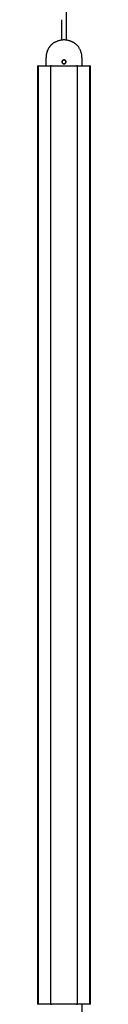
# Model space of a CAD drawing. Header units: millimetres. Extents: x -4000 to -3413, y 397 to 4250.
# Tile 3 of 8: x -4000 to -3966, y 1150 to 1780. Entities that reach past the tile are written whole.
import ezdxf

# ---------------------------------------------------------------- set-up
doc = ezdxf.new("R2010")
doc.units = ezdxf.units.MM
doc.layers.add('Make2D$Visible$Curvas', color=7, linetype='Continuous')

msp = doc.modelspace()

# ---------------------------------------------------------------- linework, layer by layer
at = {"layer": 'Make2D$Visible$Curvas', "color": 7, "lineweight": -3}
for points, degree in [([(-3981.44, 2072.34), (-3981.44, 1766.7)], 1), ([(-3984.24, 1766.69), (-3984.24, 1779.74)], 1), ([(-3999.63, 1150.25), (-3999.63, 1750.25)], 1), ([(-3999.38, 1750.25), (-3999.38, 1150.25)], 1), ([(-3999.38, 1750.25), (-3998.97, 1750.25)], 1), ([(-3994.31, 1750.25), (-3994.31, 1755.5)], 1), ([(-3991.47, 1750.25), (-3991.47, 1150.25)], 1), ([(-3990.72, 1750.25), (-3990.31, 1750.25)], 1), ([(-3983.69, 1753.63), (-3983.81, 1753.52), (-3983.9, 1753.38), (-3983.96, 1753.23)], 3), ([(-3983.29, 1753.9), (-3983.44, 1753.84), (-3983.58, 1753.75), (-3983.69, 1753.63)], 3), ([(-3982.81, 1754), (-3982.97, 1754), (-3983.13, 1753.97), (-3983.28, 1753.91)], 3), ([(-3983.28, 1751.59), (-3983.16, 1751.54), (-3983.02, 1751.51), (-3982.89, 1751.5)], 3), ([(-3982.89, 1751.5), (-3982.86, 1751.5), (-3982.83, 1751.5), (-3982.81, 1751.5)], 3), ([(-3982.33, 1753.91), (-3982.48, 1753.97), (-3982.64, 1754), (-3982.81, 1754)], 3), ([(-3982.81, 1751.5), (-3982.64, 1751.5), (-3982.48, 1751.53), (-3982.33, 1751.6)], 3), ([(-3982.81, 1751.5), (-3982.67, 1751.5), (-3982.54, 1751.52), (-3982.41, 1751.57)], 3), ([(-3982.33, 1751.6), (-3982.18, 1751.66), (-3982.04, 1751.75), (-3981.93, 1751.86)], 3), ([(-3981.92, 1753.63), (-3982.04, 1753.75), (-3982.18, 1753.84), (-3982.32, 1753.9)], 3), ([(-3981.92, 1753.63), (-3981.92, 1753.63), (-3981.92, 1753.63), (-3981.92, 1753.63)], 3), ([(-3981.65, 1753.23), (-3981.72, 1753.38), (-3981.81, 1753.52), (-3981.92, 1753.63)], 3), ([(-3981.92, 1751.87), (-3981.92, 1751.87), (-3981.92, 1751.87), (-3981.92, 1751.87)], 3), ([(-3975.31, 1750.25), (-3974.9, 1750.25)], 1), ([(-3974.15, 1150.25), (-3974.15, 1750.25)], 1), ([(-3971.31, 1755.5), (-3971.31, 1750.25)], 1), ([(-3966.65, 1750.25), (-3966.24, 1750.25)], 1), ([(-3966.24, 1150.25), (-3966.24, 1750.25)], 1), ([(-3965.99, 1750.25), (-3965.99, 1150.25)], 1), ([(-3998.97, 1150.25), (-3999.38, 1150.25)], 1), ([(-3990.31, 1150.25), (-3990.72, 1150.25)], 1), ([(-3974.9, 1150.25), (-3975.31, 1150.25)], 1), ([(-3971.31, 1150.25), (-3971.31, 1145.06)], 1), ([(-3966.24, 1150.25), (-3966.65, 1150.25)], 1)]:
    msp.add_open_spline(points, degree=degree, dxfattribs=at)
for points, weights in [([(-3989.26, 1765.02), (-3992.19, 1763.04), (-3993.49, 1759.75)], [1, 0.955771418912, 1]), ([(-3989.25, 1765.02), (-3989.26, 1765.02), (-3989.26, 1765.02)], [1, 0.999792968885, 1]), ([(-3978.23, 1765.81), (-3982.81, 1767.84), (-3987.39, 1765.81)], [1, 0.913792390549, 1]), ([(-3976.36, 1765.02), (-3976.36, 1765.02), (-3976.37, 1765.02)], [1, 0.999792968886, 1]), ([(-3971.31, 1755.5), (-3971.31, 1761.6), (-3976.36, 1765.02)], [1, 0.883368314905, 1]), ([(-3994.17, 1757.25), (-3994.31, 1756.38), (-3994.31, 1755.5)], [1, 0.997084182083, 1]), ([(-3999.38, 1750.25), (-3999.63, 1750.25), (-3999.63, 1750.25)], [1, 0.866025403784, 1]), ([(-3998.97, 1750.25), (-3991.47, 1750.25), (-3991.47, 1750.25)], [1, 0.866025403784, 1]), ([(-3994.31, 1755.5), (-3994.31, 1755.5), (-3994.31, 1755.5)], [0.999999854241, 0.99999992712, 1]), ([(-3990.31, 1750.25), (-3982.81, 1750.25), (-3975.31, 1750.25)], [1, 0.866025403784, 1]), ([(-3974.15, 1750.25), (-3974.15, 1750.25), (-3966.65, 1750.25)], [1, 0.866025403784, 1]), ([(-3971.31, 1755.5), (-3971.31, 1755.5), (-3971.31, 1755.5)], [1, 0.999999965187, 0.999999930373]), ([(-3965.99, 1750.25), (-3965.99, 1750.25), (-3966.24, 1750.25)], [1, 0.866025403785, 1]), ([(-3999.63, 1150.25), (-3999.63, 1150.25), (-3999.38, 1150.25)], [1, 0.866025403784, 1]), ([(-3991.47, 1150.25), (-3991.47, 1150.25), (-3998.97, 1150.25)], [1, 0.866025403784, 1]), ([(-3975.31, 1150.25), (-3982.81, 1150.25), (-3990.31, 1150.25)], [1, 0.866025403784, 1]), ([(-3966.65, 1150.25), (-3974.15, 1150.25), (-3974.15, 1150.25)], [1, 0.866025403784, 1]), ([(-3966.24, 1150.25), (-3965.99, 1150.25), (-3965.99, 1150.25)], [1, 0.866025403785, 1])]:
    msp.add_rational_spline(points, weights, degree=2, dxfattribs=at)
for points, knots in [([(-3987.39, 1765.81), (-3987.62, 1765.7), (-3987.84, 1765.6), (-3988.28, 1765.41), (-3988.48, 1765.33), (-3988.74, 1765.21), (-3988.82, 1765.18), (-3988.96, 1765.12), (-3989.02, 1765.09), (-3989.13, 1765.05), (-3989.17, 1765.04), (-3989.23, 1765.02), (-3989.24, 1765.01), (-3989.25, 1765.02)], [0, 0, 0, 0, 0.751676, 0.751676, 1.503353, 1.503353, 1.879191, 1.879191, 2.255029, 2.255029, 2.630868, 2.630868, 3.006706, 3.006706, 3.006706, 3.006706]), ([(-3976.37, 1765.02), (-3976.37, 1765.01), (-3976.39, 1765.02), (-3976.44, 1765.04), (-3976.49, 1765.05), (-3976.64, 1765.11), (-3976.79, 1765.17), (-3977.05, 1765.29), (-3977.14, 1765.33), (-3977.34, 1765.41), (-3977.45, 1765.46), (-3977.66, 1765.56), (-3977.77, 1765.61), (-3978, 1765.71), (-3978.11, 1765.76), (-3978.23, 1765.81)], [0, 0, 0, 0, 0.37557, 0.37557, 0.75114, 0.75114, 1.502279, 1.502279, 1.877849, 1.877849, 2.253419, 2.253419, 2.628989, 2.628989, 3.004559, 3.004559, 3.004559, 3.004559]), ([(-3993.84, 1758.5), (-3993.88, 1758.34), (-3993.93, 1758.18), (-3994.01, 1757.88), (-3994.04, 1757.74), (-3994.11, 1757.51), (-3994.13, 1757.41), (-3994.16, 1757.32), (-3994.16, 1757.29), (-3994.17, 1757.26), (-3994.17, 1757.25), (-3994.17, 1757.25)], [0, 0, 0, 0, 0.502131, 0.502131, 1.004263, 1.004263, 1.506394, 1.506394, 1.75746, 1.75746, 2.008525, 2.008525, 2.008525, 2.008525]), ([(-3993.49, 1759.75), (-3993.49, 1759.75), (-3993.5, 1759.72), (-3993.54, 1759.59), (-3993.57, 1759.49), (-3993.63, 1759.26), (-3993.67, 1759.12), (-3993.75, 1758.82), (-3993.8, 1758.66), (-3993.84, 1758.5)], [0, 0, 0, 0, 0.503256, 0.503256, 1.006512, 1.006512, 1.509768, 1.509768, 2.013024, 2.013024, 2.013024, 2.013024]), ([(-3982.81, 1751.5), (-3982.97, 1751.5), (-3983.14, 1751.53), (-3983.44, 1751.66), (-3983.58, 1751.75), (-3983.81, 1751.98), (-3983.9, 1752.12), (-3984.02, 1752.42), (-3984.06, 1752.58), (-3984.06, 1752.92), (-3984.03, 1753.08), (-3983.9, 1753.38), (-3983.81, 1753.52), (-3983.6, 1753.73), (-3983.49, 1753.81), (-3983.37, 1753.87)], [-3.955144, -3.955144, -3.955144, -3.955144, -3.460751, -3.460751, -2.966358, -2.966358, -2.471965, -2.471965, -1.977572, -1.977572, -1.483179, -1.483179, -0.988786, -0.988786, -0.590822, -0.590822, -0.590822, -0.590822]), ([(-3983.96, 1753.23), (-3984.02, 1753.08), (-3984.06, 1752.91), (-3984.06, 1752.75), (-3984.06, 1752.75), (-3984.06, 1752.75)], [-2.470181, -2.470181, -2.470181, -2.470181, -1.9764767, -1.9764767, -1.9762349, -1.9762349, -1.9762349, -1.9762349]), ([(-3984.06, 1752.75), (-3984.06, 1752.67), (-3984.05, 1752.59), (-3984.02, 1752.46), (-3984.01, 1752.41), (-3984, 1752.37)], [-1.9762079, -1.9762079, -1.9762079, -1.9762079, -1.7294171, -1.7294171, -1.5833029, -1.5833029, -1.5833029, -1.5833029]), ([(-3983.96, 1752.27), (-3983.9, 1752.12), (-3983.81, 1751.98), (-3983.69, 1751.87), (-3983.69, 1751.87), (-3983.69, 1751.87)], [-1.4816611, -1.4816611, -1.4816611, -1.4816611, -0.9882384, -0.9882384, -0.9874953, -0.9874953, -0.9874953, -0.9874953]), ([(-3983.69, 1751.87), (-3983.57, 1751.75), (-3983.44, 1751.66), (-3983.29, 1751.6), (-3983.29, 1751.6), (-3983.29, 1751.6)], [-0.9873195, -0.9873195, -0.9873195, -0.9873195, -0.4941192, -0.4941192, -0.4939233, -0.4939233, -0.4939233, -0.4939233]), ([(-3983.37, 1753.87), (-3983.35, 1753.88), (-3983.32, 1753.89), (-3983.14, 1753.97), (-3982.97, 1754), (-3982.81, 1754)], [3.3643219, 3.3643219, 3.3643219, 3.3643219, 3.4607513, 3.4607513, 3.9551444, 3.9551444, 3.9551444, 3.9551444]), ([(-3982.81, 1754), (-3982.97, 1754), (-3983.14, 1753.97), (-3983.29, 1753.91), (-3983.29, 1753.91), (-3983.29, 1753.91)], [-3.9529534, -3.9529534, -3.9529534, -3.9529534, -3.4588342, -3.4588342, -3.4584374, -3.4584374, -3.4584374, -3.4584374]), ([(-3982.81, 1754), (-3982.64, 1754), (-3982.48, 1753.97), (-3982.18, 1753.84), (-3982.04, 1753.75), (-3981.81, 1753.52), (-3981.72, 1753.38), (-3981.59, 1753.08), (-3981.56, 1752.91), (-3981.56, 1752.67), (-3981.57, 1752.59), (-3981.6, 1752.43), (-3981.62, 1752.35), (-3981.72, 1752.12), (-3981.81, 1751.98), (-3982.02, 1751.77), (-3982.12, 1751.7), (-3982.24, 1751.64)], [-3.950447, -3.950447, -3.950447, -3.950447, -3.456641, -3.456641, -2.962835, -2.962835, -2.469029, -2.469029, -1.975223, -1.975223, -1.728321, -1.728321, -1.481418, -1.481418, -0.987612, -0.987612, -0.59281, -0.59281, -0.59281, -0.59281]), ([(-3982.24, 1751.64), (-3982.27, 1751.62), (-3982.3, 1751.61), (-3982.4, 1751.56), (-3982.48, 1751.54), (-3982.64, 1751.51), (-3982.73, 1751.5), (-3982.81, 1751.5)], [3.3576374, 3.3576374, 3.3576374, 3.3576374, 3.4566411, 3.4566411, 3.703544, 3.703544, 3.9504469, 3.9504469, 3.9504469, 3.9504469]), ([(-3982.41, 1753.94), (-3982.46, 1753.95), (-3982.51, 1753.97), (-3982.62, 1753.99), (-3982.67, 1754), (-3982.73, 1754)], [3.5459655, 3.5459655, 3.5459655, 3.5459655, 3.703544, 3.703544, 3.8731745, 3.8731745, 3.8731745, 3.8731745]), ([(-3981.92, 1753.63), (-3981.92, 1753.63), (-3981.92, 1753.63), (-3982.04, 1753.75), (-3982.18, 1753.84), (-3982.33, 1753.91)], [2.962835, 2.962835, 2.962835, 2.962835, 2.9628352, 2.9628352, 3.4555596, 3.4555596, 3.4555596, 3.4555596]), ([(-3982.33, 1751.6), (-3982.18, 1751.66), (-3982.04, 1751.75), (-3981.87, 1751.92), (-3981.81, 1751.99), (-3981.74, 1752.1), (-3981.71, 1752.15), (-3981.69, 1752.2)], [-3.4608209, -3.4608209, -3.4608209, -3.4608209, -2.9665099, -2.9665099, -2.7193007, -2.7193007, -2.555218, -2.555218, -2.555218, -2.555218]), ([(-3981.65, 1753.23), (-3981.72, 1753.38), (-3981.81, 1753.52), (-3981.92, 1753.63), (-3981.92, 1753.63), (-3981.92, 1753.63)], [-1.480536, -1.480536, -1.480536, -1.480536, -0.9888366, -0.9888366, -0.9885326, -0.9885326, -0.9885326, -0.9885326]), ([(-3981.92, 1751.88), (-3981.8, 1751.99), (-3981.71, 1752.13), (-3981.59, 1752.42), (-3981.56, 1752.58), (-3981.56, 1752.74)], [0.9997504, 0.9997504, 0.9997504, 0.9997504, 1.4814176, 1.4814176, 1.9658713, 1.9658713, 1.9658713, 1.9658713]), ([(-3981.62, 1752.37), (-3981.58, 1752.49), (-3981.56, 1752.62), (-3981.56, 1752.92), (-3981.59, 1753.08), (-3981.65, 1753.23), (-3981.65, 1753.23), (-3981.65, 1753.23)], [-2.3709788, -2.3709788, -2.3709788, -2.3709788, -1.9776732, -1.9776732, -1.4832549, -1.4832549, -1.4831262, -1.4831262, -1.4831262, -1.4831262]), ([(-3981.56, 1752.76), (-3981.56, 1752.84), (-3981.57, 1752.92), (-3981.59, 1753.02), (-3981.59, 1753.05), (-3981.6, 1753.08)], [1.9854962, 1.9854962, 1.9854962, 1.9854962, 2.2221264, 2.2221264, 2.3064872, 2.3064872, 2.3064872, 2.3064872])]:
    msp.add_open_spline(points, degree=3, knots=knots, dxfattribs=at)
for points, weights in [([(-3990.72, 1750.25), (-3990.97, 1750.25), (-3991.22, 1750.25), (-3991.47, 1750.25), (-3991.47, 1750.25)], [1, 0.866025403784, 1, 0.866025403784, 1]), ([(-3974.15, 1750.25), (-3974.15, 1750.25), (-3974.4, 1750.25), (-3974.65, 1750.25), (-3974.9, 1750.25)], [1, 0.866025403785, 1, 0.866025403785, 1]), ([(-3991.47, 1150.25), (-3991.47, 1150.25), (-3991.22, 1150.25), (-3990.97, 1150.25), (-3990.72, 1150.25)], [1, 0.866025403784, 1, 0.866025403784, 1]), ([(-3974.9, 1150.25), (-3974.65, 1150.25), (-3974.4, 1150.25), (-3974.15, 1150.25), (-3974.15, 1150.25)], [1, 0.866025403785, 1, 0.866025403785, 1])]:
    msp.add_rational_spline(points, weights, degree=2, knots=[0, 0, 0, 0.523599, 0.523599, 1.047198, 1.047198, 1.047198], dxfattribs=at)

doc.saveas('drawing.dxf')
